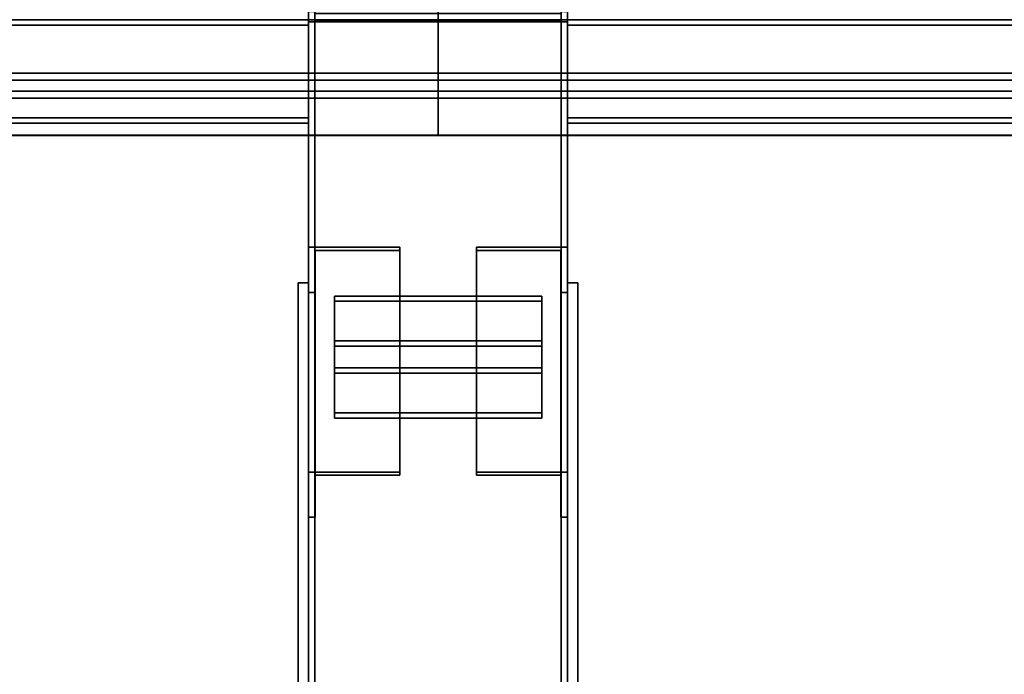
# Model space of a CAD drawing. Extents: x 13429 to 13460.1, y 572.8 to 605.1.
# Tile 83 of 256: x 13440.401 to 13440.877, y 579.98 to 580.296. Entities that reach past the tile are written whole.
import ezdxf

# ---------------------------------------------------------------- set-up
doc = ezdxf.new("R2010")
doc.units = 0
doc.header["$LTSCALE"] = 150
doc.header["$MEASUREMENT"] = 0
doc.layers.add('3DFACE_PLATE', color=7, linetype='CONTINUOUS')
doc.layers.add('3DFACE_SHAPE', color=7, linetype='CONTINUOUS')

msp = doc.modelspace()

# ---------------------------------------------------------------- linework, layer by layer
at = {"layer": '3DFACE_PLATE', "color": 6}
for points, invisible_edges in [([(13440.53583, 579.919, 0.035), (13440.53583, 579.919, 0.18), (13440.53583, 580.169, 0.035)], 2), ([(13440.53583, 579.919, 0.18), (13440.53583, 580.169, 0.18), (13440.53583, 580.169, 0.035)], 12), ([(13440.54083, 579.919, 0.035), (13440.53583, 579.919, 0.035), (13440.54083, 580.169, 0.035)], 2), ([(13440.53583, 579.919, 0.035), (13440.53583, 580.169, 0.035), (13440.54083, 580.169, 0.035)], 12), ([(13440.54083, 580.169, 0.18), (13440.53583, 580.169, 0.18), (13440.54083, 579.919, 0.18)], 2), ([(13440.53583, 580.169, 0.18), (13440.53583, 579.919, 0.18), (13440.54083, 579.919, 0.18)], 12), ([(13440.54083, 580.169, 0.035), (13440.53583, 580.169, 0.035), (13440.54083, 580.169, 0.18)], 2), ([(13440.53583, 580.169, 0.035), (13440.53583, 580.169, 0.18), (13440.54083, 580.169, 0.18)], 12), ([(13440.54083, 580.169, 0.035), (13440.54083, 580.169, 0.18), (13440.54083, 579.919, 0.035)], 2), ([(13440.54083, 580.169, 0.18), (13440.54083, 579.919, 0.18), (13440.54083, 579.919, 0.035)], 12), ([(13440.66583, 579.919, 0.035), (13440.66583, 579.919, 0.18), (13440.66583, 580.169, 0.035)], 2), ([(13440.66583, 579.919, 0.18), (13440.66583, 580.169, 0.18), (13440.66583, 580.169, 0.035)], 12), ([(13440.67083, 579.919, 0.035), (13440.66583, 579.919, 0.035), (13440.67083, 580.169, 0.035)], 2), ([(13440.66583, 579.919, 0.035), (13440.66583, 580.169, 0.035), (13440.67083, 580.169, 0.035)], 12), ([(13440.67083, 580.169, 0.18), (13440.66583, 580.169, 0.18), (13440.67083, 579.919, 0.18)], 2), ([(13440.66583, 580.169, 0.18), (13440.66583, 579.919, 0.18), (13440.67083, 579.919, 0.18)], 12), ([(13440.67083, 580.169, 0.035), (13440.66583, 580.169, 0.035), (13440.67083, 580.169, 0.18)], 2), ([(13440.66583, 580.169, 0.035), (13440.66583, 580.169, 0.18), (13440.67083, 580.169, 0.18)], 12), ([(13440.67083, 580.169, 0.035), (13440.67083, 580.169, 0.18), (13440.67083, 579.919, 0.035)], 2), ([(13440.67083, 580.169, 0.18), (13440.67083, 579.919, 0.18), (13440.67083, 579.919, 0.035)], 12), ([(13440.55333, 580.16262, 0.09732), (13440.55333, 580.12789, 0.11716), (13440.65333, 580.16262, 0.09732)], 2), ([(13440.55333, 580.12789, 0.11716), (13440.65333, 580.12789, 0.11716), (13440.65333, 580.16262, 0.09732)], 12), ([(13440.65333, 580.16262, 0.09732), (13440.65333, 580.16014, 0.09298), (13440.55333, 580.16262, 0.09732)], 2), ([(13440.65333, 580.16014, 0.09298), (13440.55333, 580.16014, 0.09298), (13440.55333, 580.16262, 0.09732)], 12), ([(13440.55333, 580.16262, 0.09732), (13440.55333, 580.16014, 0.09298), (13440.55333, 580.12789, 0.11716)], 2), ([(13440.65333, 580.12789, 0.11716), (13440.65333, 580.12541, 0.11282), (13440.65333, 580.16262, 0.09732)], 2), ([(13440.65333, 580.12541, 0.11282), (13440.65333, 580.16014, 0.09298), (13440.65333, 580.16262, 0.09732)], 12), ([(13440.65333, 580.16014, 0.09298), (13440.65333, 580.12541, 0.11282), (13440.55333, 580.16014, 0.09298)], 2), ([(13440.65333, 580.12541, 0.11282), (13440.55333, 580.12541, 0.11282), (13440.55333, 580.16014, 0.09298)], 12), ([(13440.55333, 580.16014, 0.09298), (13440.55333, 580.12541, 0.11282), (13440.55333, 580.12789, 0.11716)], 12), ([(13440.55333, 580.14091, 0.10972), (13440.55333, 580.10618, 0.12957), (13440.65333, 580.14091, 0.10972)], 2), ([(13440.55333, 580.10618, 0.12957), (13440.65333, 580.10618, 0.12957), (13440.65333, 580.14091, 0.10972)], 12), ([(13440.65333, 580.14091, 0.10972), (13440.65333, 580.13843, 0.10538), (13440.55333, 580.14091, 0.10972)], 2), ([(13440.65333, 580.13843, 0.10538), (13440.55333, 580.13843, 0.10538), (13440.55333, 580.14091, 0.10972)], 12), ([(13440.55333, 580.14091, 0.10972), (13440.55333, 580.13843, 0.10538), (13440.55333, 580.10618, 0.12957)], 2), ([(13440.65333, 580.13843, 0.10538), (13440.65333, 580.1037, 0.12523), (13440.55333, 580.13843, 0.10538)], 2), ([(13440.65333, 580.1037, 0.12523), (13440.55333, 580.1037, 0.12523), (13440.55333, 580.13843, 0.10538)], 12), ([(13440.55333, 580.13843, 0.10538), (13440.55333, 580.1037, 0.12523), (13440.55333, 580.10618, 0.12957)], 12), ([(13440.65333, 580.10618, 0.12957), (13440.65333, 580.1037, 0.12523), (13440.65333, 580.14091, 0.10972)], 2), ([(13440.65333, 580.1037, 0.12523), (13440.65333, 580.13843, 0.10538), (13440.65333, 580.14091, 0.10972)], 12), ([(13440.55333, 580.12789, 0.11716), (13440.55333, 580.12541, 0.11282), (13440.65333, 580.12789, 0.11716)], 2), ([(13440.55333, 580.12541, 0.11282), (13440.65333, 580.12541, 0.11282), (13440.65333, 580.12789, 0.11716)], 12), ([(13440.55333, 580.10618, 0.12957), (13440.55333, 580.1037, 0.12523), (13440.65333, 580.10618, 0.12957)], 2), ([(13440.55333, 580.1037, 0.12523), (13440.65333, 580.1037, 0.12523), (13440.65333, 580.10618, 0.12957)], 12)]:
    msp.add_3dface(points, dxfattribs=dict(at, invisible_edges=invisible_edges))
at = {"layer": '3DFACE_SHAPE', "color": 13}
for points, invisible_edges in [([(13440.54387, 580.29999, 0.35015), (13440.54387, 585.14601, 0.83475), (13440.54387, 580.29532, 0.39688)], 2), ([(13440.54387, 585.14601, 0.83475), (13440.54387, 585.14134, 0.88148), (13440.54387, 580.29532, 0.39688)], 12), ([(13440.66583, 580.29999, 0.35015), (13440.66583, 585.14601, 0.83475), (13440.66583, 580.29502, 0.3999)], 2), ([(13440.66583, 585.14601, 0.83475), (13440.66583, 585.14104, 0.8845), (13440.66583, 580.29502, 0.3999)], 12), ([(13440.54083, 580.29502, 0.3999), (13440.54083, 585.14104, 0.8845), (13440.54083, 580.29999, 0.35015)], 2), ([(13440.66583, 580.29502, 0.3999), (13440.66583, 585.14104, 0.8845), (13440.54083, 580.29502, 0.3999)], 2), ([(13440.66583, 585.14104, 0.8845), (13440.54083, 585.14104, 0.8845), (13440.54083, 580.29502, 0.3999)], 12), ([(13440.54387, 580.29532, 0.39688), (13440.54387, 585.14134, 0.88148), (13440.66279, 580.29532, 0.39688)], 2), ([(13440.54387, 585.14134, 0.88148), (13440.66279, 585.14134, 0.88148), (13440.66279, 580.29532, 0.39688)], 12), ([(13440.66279, 580.29532, 0.39688), (13440.66279, 585.14134, 0.88148), (13440.66279, 580.29999, 0.35015)], 2), ([(13440.54387, 580.29904, 0.4), (13440.54083, 580.346, 0.4), (13440.54083, 580.296, 0.4)], 13), ([(13440.54083, 580.346), (13440.54387, 580.29904), (13440.54083, 580.296)], 3), ([(13440.54083, 580.346, 0.4), (13440.54083, 580.346), (13440.54083, 580.296, 0.4)], 2), ([(13440.54083, 580.346), (13440.54083, 580.296), (13440.54083, 580.296, 0.4)], 12), ([(13440.66583, 580.346, 0.4), (13440.66279, 580.29904, 0.4), (13440.66583, 580.296, 0.4)], 3), ([(13440.66279, 580.29904), (13440.66583, 580.346), (13440.66583, 580.296)], 13), ([(13440.66583, 580.296, 0.4), (13440.66583, 580.296), (13440.66583, 580.346, 0.4)], 2), ([(13440.66583, 580.296), (13440.66583, 580.346), (13440.66583, 580.346, 0.4)], 12), ([(13437.40333, 580.2582, 0.47642), (13440.60333, 580.2582, 0.47642), (13437.40333, 580.31791, 0.48239)], 2), ([(13440.60333, 580.2582, 0.47642), (13440.60333, 580.31791, 0.48239), (13437.40333, 580.31791, 0.48239)], 12), ([(13437.40333, 580.31518, 0.47906), (13440.60333, 580.31518, 0.47906), (13437.40333, 580.26153, 0.4737)], 2), ([(13440.60333, 580.31518, 0.47906), (13440.60333, 580.26153, 0.4737), (13437.40333, 580.26153, 0.4737)], 12), ([(13440.60333, 580.31518, 0.47906), (13440.60333, 580.26153, 0.4737), (13440.60333, 580.31791, 0.48239)], 14), ([(13440.60333, 580.31791, 0.48239), (13440.60333, 580.26153, 0.4737), (13440.60333, 580.2582, 0.47642)], 3), ([(13440.60333, 580.2582, 0.47642), (13444.58083, 580.2582, 0.47642), (13440.60333, 580.31791, 0.48239)], 2), ([(13444.58083, 580.2582, 0.47642), (13444.58083, 580.31791, 0.48239), (13440.60333, 580.31791, 0.48239)], 12), ([(13440.60333, 580.2582, 0.47642), (13440.60333, 580.31518, 0.47906), (13440.60333, 580.31791, 0.48239)], 3), ([(13440.60333, 580.31518, 0.47906), (13444.58083, 580.31518, 0.47906), (13440.60333, 580.26153, 0.4737)], 2), ([(13444.58083, 580.31518, 0.47906), (13444.58083, 580.26153, 0.4737), (13440.60333, 580.26153, 0.4737)], 12), ([(13440.60333, 580.26153, 0.4737), (13440.60333, 580.31518, 0.47906), (13440.60333, 580.2582, 0.47642)], 14), ([(13440.54387, 580.29999, 0.35015), (13440.54387, 580.29532, 0.39688), (13440.54083, 580.29999, 0.35015)], 2), ([(13440.54083, 580.29999, 0.35015), (13440.54387, 580.29532, 0.39688), (13440.54083, 580.29502, 0.3999)], 3), ([(13440.66279, 580.29532, 0.39688), (13440.66583, 580.29999, 0.35015), (13440.66583, 580.29502, 0.3999)], 13), ([(13440.66279, 580.29532, 0.39688), (13440.66279, 580.29999, 0.35015), (13440.66583, 580.29999, 0.35015)], 12), ([(13437.46583, 580.246, 0.2), (13440.54083, 580.246, 0.2), (13437.46583, 580.296, 0.2)], 2), ([(13440.54083, 580.246, 0.2), (13440.54083, 580.296, 0.2), (13437.46583, 580.296, 0.2)], 12), ([(13437.46583, 580.296, 0.1), (13440.54083, 580.296, 0.1), (13437.46583, 580.246, 0.1)], 2), ([(13440.54083, 580.296, 0.1), (13440.54083, 580.246, 0.1), (13437.46583, 580.246, 0.1)], 12), ([(13437.46583, 580.296, 0.2), (13440.54083, 580.296, 0.2), (13437.46583, 580.296, 0.1)], 2), ([(13440.54083, 580.296, 0.2), (13440.54083, 580.296, 0.1), (13437.46583, 580.296, 0.1)], 12), ([(13440.66583, 580.296, 0.4), (13440.54387, 580.29904, 0.4), (13440.54083, 580.296, 0.4)], 3), ([(13440.54387, 580.29904), (13440.66279, 580.29904), (13440.54083, 580.296)], 14), ([(13440.54083, 580.296), (13440.66279, 580.29904), (13440.66583, 580.296)], 3), ([(13440.54083, 580.246, 0.2), (13440.54083, 580.29335, 0.19735), (13440.54083, 580.296, 0.2)], 3), ([(13440.54083, 580.29335, 0.19735), (13440.54083, 580.29335, 0.10265), (13440.54083, 580.296, 0.2)], 14), ([(13440.54083, 580.296, 0.2), (13440.54083, 580.29335, 0.10265), (13440.54083, 580.296, 0.1)], 3), ([(13440.54083, 580.29335, 0.10265), (13440.54083, 580.24865, 0.10265), (13440.54083, 580.296, 0.1)], 14), ([(13440.54083, 580.296, 0.1), (13440.54083, 580.24865, 0.10265), (13440.54083, 580.246, 0.1)], 3), ([(13440.54387, 580.296, 0.03), (13440.54387, 580.296, -0.01696), (13440.54083, 580.296, 0.03)], 2), ([(13440.54083, 580.296, 0.03), (13440.54387, 580.296, -0.01696), (13440.54083, 580.296, -0.02)], 3), ([(13440.54387, 580.296, -0.01696), (13440.66279, 580.296, -0.01696), (13440.54083, 580.296, -0.02)], 14), ([(13440.54083, 580.296, -0.02), (13440.66279, 580.296, -0.01696), (13440.66583, 580.296, -0.02)], 3), ([(13440.54083, 580.296, 0.03), (13440.54083, 579.596, 0.03), (13440.54387, 580.296, 0.03)], 2), ([(13440.54083, 579.596, 0.03), (13440.54387, 579.596, 0.03), (13440.54387, 580.296, 0.03)], 12), ([(13440.54083, 580.296, -0.02), (13440.54083, 579.596, -0.02), (13440.54083, 580.296, 0.03)], 2), ([(13440.54083, 579.596, -0.02), (13440.54083, 579.596, 0.03), (13440.54083, 580.296, 0.03)], 12), ([(13440.66583, 580.296, -0.02), (13440.66583, 579.596, -0.02), (13440.54083, 580.296, -0.02)], 2), ([(13440.66583, 579.596, -0.02), (13440.54083, 579.596, -0.02), (13440.54083, 580.296, -0.02)], 12), ([(13440.66583, 580.296, 0.2), (13440.54387, 580.296, 0.19696), (13440.54083, 580.296, 0.2)], 3), ([(13440.54387, 580.296, 0.19696), (13440.54083, 580.296, 0.15), (13440.54083, 580.296, 0.2)], 13), ([(13440.54387, 580.296, 0.19696), (13440.54387, 580.296, 0.15), (13440.54083, 580.296, 0.15)], 12), ([(13440.54083, 580.296, 0.15), (13440.54083, 579.596, 0.15), (13440.54083, 580.296, 0.2)], 2), ([(13440.54083, 579.596, 0.15), (13440.54083, 579.596, 0.2), (13440.54083, 580.296, 0.2)], 12), ([(13440.54387, 580.296, 0.15), (13440.54387, 579.596, 0.15), (13440.54083, 580.296, 0.15)], 2), ([(13440.54387, 579.596, 0.15), (13440.54083, 579.596, 0.15), (13440.54083, 580.296, 0.15)], 12), ([(13440.54083, 580.296, 0.2), (13440.54083, 579.596, 0.2), (13440.66583, 580.296, 0.2)], 2), ([(13440.54083, 579.596, 0.2), (13440.66583, 579.596, 0.2), (13440.66583, 580.296, 0.2)], 12), ([(13440.54083, 580.296, 0.4), (13440.54083, 580.296), (13440.66583, 580.296, 0.4)], 2), ([(13440.54083, 580.296), (13440.66583, 580.296), (13440.66583, 580.296, 0.4)], 12), ([(13440.54387, 580.29532, 0.39688), (13440.66279, 580.29532, 0.39688), (13440.54083, 580.29502, 0.3999)], 14), ([(13440.54083, 580.29502, 0.3999), (13440.66279, 580.29532, 0.39688), (13440.66583, 580.29502, 0.3999)], 3), ([(13440.66279, 580.29904, 0.4), (13440.54387, 580.29904, 0.4), (13440.66583, 580.296, 0.4)], 14), ([(13440.54387, 580.296, -0.01696), (13440.54387, 579.596, -0.01696), (13440.66279, 580.296, -0.01696)], 2), ([(13440.54387, 579.596, -0.01696), (13440.66279, 579.596, -0.01696), (13440.66279, 580.296, -0.01696)], 12), ([(13440.54387, 580.296, 0.03), (13440.54387, 579.596, 0.03), (13440.54387, 580.296, -0.01696)], 2), ([(13440.54387, 579.596, 0.03), (13440.54387, 579.596, -0.01696), (13440.54387, 580.296, -0.01696)], 12), ([(13440.66279, 580.296, 0.19696), (13440.54387, 580.296, 0.19696), (13440.66583, 580.296, 0.2)], 14), ([(13440.54387, 580.296, 0.19696), (13440.54387, 579.596, 0.19696), (13440.54387, 580.296, 0.15)], 2), ([(13440.54387, 579.596, 0.19696), (13440.54387, 579.596, 0.15), (13440.54387, 580.296, 0.15)], 12), ([(13440.66279, 580.296, 0.19696), (13440.66279, 579.596, 0.19696), (13440.54387, 580.296, 0.19696)], 2), ([(13440.66279, 579.596, 0.19696), (13440.54387, 579.596, 0.19696), (13440.54387, 580.296, 0.19696)], 12), ([(13440.66279, 580.296, -0.01696), (13440.66583, 580.296, 0.03), (13440.66583, 580.296, -0.02)], 13), ([(13440.66279, 580.296, -0.01696), (13440.66279, 580.296, 0.03), (13440.66583, 580.296, 0.03)], 12), ([(13440.66279, 580.296, 0.03), (13440.66279, 579.596, 0.03), (13440.66583, 580.296, 0.03)], 2), ([(13440.66279, 579.596, 0.03), (13440.66583, 579.596, 0.03), (13440.66583, 580.296, 0.03)], 12), ([(13440.66279, 580.296, -0.01696), (13440.66279, 579.596, -0.01696), (13440.66279, 580.296, 0.03)], 2), ([(13440.66279, 579.596, -0.01696), (13440.66279, 579.596, 0.03), (13440.66279, 580.296, 0.03)], 12), ([(13440.66279, 580.296, 0.15), (13440.66279, 580.296, 0.19696), (13440.66583, 580.296, 0.15)], 2), ([(13440.66583, 580.296, 0.15), (13440.66279, 580.296, 0.19696), (13440.66583, 580.296, 0.2)], 3), ([(13440.66279, 580.296, 0.15), (13440.66279, 579.596, 0.15), (13440.66279, 580.296, 0.19696)], 2), ([(13440.66279, 579.596, 0.15), (13440.66279, 579.596, 0.19696), (13440.66279, 580.296, 0.19696)], 12), ([(13440.66583, 580.296, 0.15), (13440.66583, 579.596, 0.15), (13440.66279, 580.296, 0.15)], 2), ([(13440.66583, 579.596, 0.15), (13440.66279, 579.596, 0.15), (13440.66279, 580.296, 0.15)], 12), ([(13440.66583, 580.246, 0.1), (13440.66583, 580.29335, 0.10265), (13440.66583, 580.296, 0.1)], 3), ([(13440.66583, 580.29335, 0.10265), (13440.66583, 580.29335, 0.19735), (13440.66583, 580.296, 0.1)], 14), ([(13440.66583, 580.296, 0.1), (13440.66583, 580.29335, 0.19735), (13440.66583, 580.296, 0.2)], 3), ([(13440.66583, 580.29335, 0.19735), (13440.66583, 580.24865, 0.19735), (13440.66583, 580.296, 0.2)], 14), ([(13440.66583, 580.296, 0.2), (13440.66583, 580.24865, 0.19735), (13440.66583, 580.246, 0.2)], 3), ([(13440.66583, 580.246, 0.2), (13444.51833, 580.246, 0.2), (13440.66583, 580.296, 0.2)], 2), ([(13444.51833, 580.246, 0.2), (13444.51833, 580.296, 0.2), (13440.66583, 580.296, 0.2)], 12), ([(13440.66583, 580.296, 0.1), (13444.51833, 580.296, 0.1), (13440.66583, 580.246, 0.1)], 2), ([(13444.51833, 580.296, 0.1), (13444.51833, 580.246, 0.1), (13440.66583, 580.246, 0.1)], 12), ([(13440.66583, 580.296, 0.2), (13444.51833, 580.296, 0.2), (13440.66583, 580.296, 0.1)], 2), ([(13444.51833, 580.296, 0.2), (13444.51833, 580.296, 0.1), (13440.66583, 580.296, 0.1)], 12), ([(13440.66583, 580.296, 0.03), (13440.66583, 579.596, 0.03), (13440.66583, 580.296, -0.02)], 2), ([(13440.66583, 579.596, 0.03), (13440.66583, 579.596, -0.02), (13440.66583, 580.296, -0.02)], 12), ([(13440.66583, 580.296, 0.2), (13440.66583, 579.596, 0.2), (13440.66583, 580.296, 0.15)], 2), ([(13440.66583, 579.596, 0.2), (13440.66583, 579.596, 0.15), (13440.66583, 580.296, 0.15)], 12), ([(13437.46583, 580.29335, 0.19735), (13440.54083, 580.29335, 0.19735), (13437.46583, 580.24865, 0.19735)], 2), ([(13440.54083, 580.29335, 0.19735), (13440.54083, 580.24865, 0.19735), (13437.46583, 580.24865, 0.19735)], 12), ([(13437.46583, 580.29335, 0.10265), (13440.54083, 580.29335, 0.10265), (13437.46583, 580.29335, 0.19735)], 2), ([(13440.54083, 580.29335, 0.10265), (13440.54083, 580.29335, 0.19735), (13437.46583, 580.29335, 0.19735)], 12), ([(13437.46583, 580.24865, 0.10265), (13440.54083, 580.24865, 0.10265), (13437.46583, 580.29335, 0.10265)], 2), ([(13440.54083, 580.24865, 0.10265), (13440.54083, 580.29335, 0.10265), (13437.46583, 580.29335, 0.10265)], 12), ([(13440.54083, 580.24865, 0.19735), (13440.54083, 580.29335, 0.19735), (13440.54083, 580.246, 0.2)], 14), ([(13440.66583, 580.24865, 0.10265), (13440.66583, 580.29335, 0.10265), (13440.66583, 580.246, 0.1)], 14), ([(13440.66583, 580.29335, 0.19735), (13444.51833, 580.29335, 0.19735), (13440.66583, 580.24865, 0.19735)], 2), ([(13444.51833, 580.29335, 0.19735), (13444.51833, 580.24865, 0.19735), (13440.66583, 580.24865, 0.19735)], 12), ([(13440.66583, 580.29335, 0.10265), (13444.51833, 580.29335, 0.10265), (13440.66583, 580.29335, 0.19735)], 2), ([(13444.51833, 580.29335, 0.10265), (13444.51833, 580.29335, 0.19735), (13440.66583, 580.29335, 0.19735)], 12), ([(13440.66583, 580.24865, 0.10265), (13444.51833, 580.24865, 0.10265), (13440.66583, 580.29335, 0.10265)], 2), ([(13444.51833, 580.24865, 0.10265), (13444.51833, 580.29335, 0.10265), (13440.66583, 580.29335, 0.10265)], 12), ([(13437.40333, 580.27018, 0.38717), (13440.60333, 580.27018, 0.38717), (13437.40333, 580.24033, 0.38418)], 2), ([(13440.60333, 580.27018, 0.38717), (13440.60333, 580.24033, 0.38418), (13437.40333, 580.24033, 0.38418)], 12), ([(13437.40333, 580.26153, 0.4737), (13440.60333, 580.26153, 0.4737), (13437.40333, 580.27018, 0.38717)], 2), ([(13440.60333, 580.26153, 0.4737), (13440.60333, 580.27018, 0.38717), (13437.40333, 580.27018, 0.38717)], 12), ([(13437.40333, 580.26686, 0.38989), (13440.60333, 580.26686, 0.38989), (13437.40333, 580.2582, 0.47642)], 2), ([(13440.60333, 580.26686, 0.38989), (13440.60333, 580.2582, 0.47642), (13437.40333, 580.2582, 0.47642)], 12), ([(13437.40333, 580.24003, 0.38721), (13440.60333, 580.24003, 0.38721), (13437.40333, 580.26686, 0.38989)], 2), ([(13440.60333, 580.24003, 0.38721), (13440.60333, 580.26686, 0.38989), (13437.40333, 580.26686, 0.38989)], 12), ([(13440.60333, 580.24033, 0.38418), (13440.60333, 580.26686, 0.38989), (13440.60333, 580.27018, 0.38717)], 3), ([(13440.60333, 580.26686, 0.38989), (13440.60333, 580.26153, 0.4737), (13440.60333, 580.27018, 0.38717)], 13), ([(13440.60333, 580.27018, 0.38717), (13444.58083, 580.27018, 0.38717), (13440.60333, 580.24033, 0.38418)], 2), ([(13444.58083, 580.27018, 0.38717), (13444.58083, 580.24033, 0.38418), (13440.60333, 580.24033, 0.38418)], 12), ([(13440.60333, 580.26153, 0.4737), (13444.58083, 580.26153, 0.4737), (13440.60333, 580.27018, 0.38717)], 2), ([(13444.58083, 580.26153, 0.4737), (13444.58083, 580.27018, 0.38717), (13440.60333, 580.27018, 0.38717)], 12), ([(13440.60333, 580.24033, 0.38418), (13440.60333, 580.27018, 0.38717), (13440.60333, 580.24003, 0.38721)], 2), ([(13440.60333, 580.24003, 0.38721), (13440.60333, 580.27018, 0.38717), (13440.60333, 580.26686, 0.38989)], 3), ([(13440.60333, 580.27018, 0.38717), (13440.60333, 580.26153, 0.4737), (13440.60333, 580.26686, 0.38989)], 14), ([(13440.60333, 580.24003, 0.38721), (13440.60333, 580.26686, 0.38989), (13440.60333, 580.24033, 0.38418)], 2), ([(13440.60333, 580.26153, 0.4737), (13440.60333, 580.26686, 0.38989), (13440.60333, 580.2582, 0.47642)], 13), ([(13440.60333, 580.26686, 0.38989), (13444.58083, 580.26686, 0.38989), (13440.60333, 580.2582, 0.47642)], 2), ([(13444.58083, 580.26686, 0.38989), (13444.58083, 580.2582, 0.47642), (13440.60333, 580.2582, 0.47642)], 12), ([(13440.60333, 580.24003, 0.38721), (13444.58083, 580.24003, 0.38721), (13440.60333, 580.26686, 0.38989)], 2), ([(13444.58083, 580.24003, 0.38721), (13444.58083, 580.26686, 0.38989), (13440.60333, 580.26686, 0.38989)], 12), ([(13440.60333, 580.26686, 0.38989), (13440.60333, 580.26153, 0.4737), (13440.60333, 580.2582, 0.47642)], 3), ([(13437.46583, 580.24865, 0.188), (13440.54083, 580.24865, 0.188), (13437.46583, 580.246, 0.188)], 2), ([(13440.54083, 580.24865, 0.188), (13440.54083, 580.246, 0.188), (13437.46583, 580.246, 0.188)], 12), ([(13437.46583, 580.24865, 0.19735), (13440.54083, 580.24865, 0.19735), (13437.46583, 580.24865, 0.188)], 2), ([(13440.54083, 580.24865, 0.19735), (13440.54083, 580.24865, 0.188), (13437.46583, 580.24865, 0.188)], 12), ([(13437.46583, 580.24865, 0.112), (13440.54083, 580.24865, 0.112), (13437.46583, 580.24865, 0.10265)], 2), ([(13440.54083, 580.24865, 0.112), (13440.54083, 580.24865, 0.10265), (13437.46583, 580.24865, 0.10265)], 12), ([(13437.46583, 580.246, 0.112), (13440.54083, 580.246, 0.112), (13437.46583, 580.24865, 0.112)], 2), ([(13440.54083, 580.246, 0.112), (13440.54083, 580.24865, 0.112), (13437.46583, 580.24865, 0.112)], 12), ([(13440.54083, 580.24865, 0.188), (13440.54083, 580.24865, 0.19735), (13440.54083, 580.246, 0.188)], 2), ([(13440.54083, 580.246, 0.188), (13440.54083, 580.24865, 0.19735), (13440.54083, 580.246, 0.2)], 3), ([(13440.54083, 580.24865, 0.10265), (13440.54083, 580.246, 0.112), (13440.54083, 580.246, 0.1)], 13), ([(13440.54083, 580.24865, 0.10265), (13440.54083, 580.24865, 0.112), (13440.54083, 580.246, 0.112)], 12), ([(13440.66583, 580.24865, 0.112), (13440.66583, 580.24865, 0.10265), (13440.66583, 580.246, 0.112)], 2), ([(13440.66583, 580.246, 0.112), (13440.66583, 580.24865, 0.10265), (13440.66583, 580.246, 0.1)], 3), ([(13440.66583, 580.24865, 0.19735), (13440.66583, 580.246, 0.188), (13440.66583, 580.246, 0.2)], 13), ([(13440.66583, 580.24865, 0.19735), (13440.66583, 580.24865, 0.188), (13440.66583, 580.246, 0.188)], 12), ([(13440.66583, 580.24865, 0.188), (13444.51833, 580.24865, 0.188), (13440.66583, 580.246, 0.188)], 2), ([(13444.51833, 580.24865, 0.188), (13444.51833, 580.246, 0.188), (13440.66583, 580.246, 0.188)], 12), ([(13440.66583, 580.24865, 0.19735), (13444.51833, 580.24865, 0.19735), (13440.66583, 580.24865, 0.188)], 2), ([(13444.51833, 580.24865, 0.19735), (13444.51833, 580.24865, 0.188), (13440.66583, 580.24865, 0.188)], 12), ([(13440.66583, 580.24865, 0.112), (13444.51833, 580.24865, 0.112), (13440.66583, 580.24865, 0.10265)], 2), ([(13444.51833, 580.24865, 0.112), (13444.51833, 580.24865, 0.10265), (13440.66583, 580.24865, 0.10265)], 12), ([(13440.66583, 580.246, 0.112), (13444.51833, 580.246, 0.112), (13440.66583, 580.24865, 0.112)], 2), ([(13444.51833, 580.246, 0.112), (13444.51833, 580.24865, 0.112), (13440.66583, 580.24865, 0.112)], 12), ([(13437.46583, 580.246, 0.188), (13440.54083, 580.246, 0.188), (13437.46583, 580.246, 0.2)], 2), ([(13440.54083, 580.246, 0.188), (13440.54083, 580.246, 0.2), (13437.46583, 580.246, 0.2)], 12), ([(13437.46583, 580.246, 0.1), (13440.54083, 580.246, 0.1), (13437.46583, 580.246, 0.112)], 2), ([(13440.54083, 580.246, 0.1), (13440.54083, 580.246, 0.112), (13437.46583, 580.246, 0.112)], 12), ([(13440.66583, 580.246, 0.188), (13444.51833, 580.246, 0.188), (13440.66583, 580.246, 0.2)], 2), ([(13444.51833, 580.246, 0.188), (13444.51833, 580.246, 0.2), (13440.66583, 580.246, 0.2)], 12), ([(13440.66583, 580.246, 0.1), (13444.51833, 580.246, 0.1), (13440.66583, 580.246, 0.112)], 2), ([(13444.51833, 580.246, 0.1), (13444.51833, 580.246, 0.112), (13440.66583, 580.246, 0.112)], 12), ([(13437.40333, 580.24033, 0.38418), (13440.60333, 580.24033, 0.38418), (13437.40333, 580.24003, 0.38721)], 2), ([(13440.60333, 580.24033, 0.38418), (13440.60333, 580.24003, 0.38721), (13437.40333, 580.24003, 0.38721)], 12), ([(13440.60333, 580.24033, 0.38418), (13444.58083, 580.24033, 0.38418), (13440.60333, 580.24003, 0.38721)], 2), ([(13444.58083, 580.24033, 0.38418), (13444.58083, 580.24003, 0.38721), (13440.60333, 580.24003, 0.38721)], 12), ([(13440.58483, 580.18618, 0.07809), (13440.54403, 580.1846, 0.07531), (13440.54083, 580.18618, 0.07809)], 3), ([(13440.54403, 580.1846, 0.07531), (13440.54083, 580.16435, 0.03989), (13440.54083, 580.18618, 0.07809)], 13), ([(13440.54083, 580.16435, 0.03989), (13440.54083, 580.05582, 0.10191), (13440.54083, 580.18618, 0.07809)], 2), ([(13440.54083, 580.05582, 0.10191), (13440.54083, 580.07765, 0.14011), (13440.54083, 580.18618, 0.07809)], 12), ([(13440.54083, 580.18618, 0.07809), (13440.54083, 580.07765, 0.14011), (13440.58483, 580.18618, 0.07809)], 2), ([(13440.54083, 580.07765, 0.14011), (13440.58483, 580.07765, 0.14011), (13440.58483, 580.18618, 0.07809)], 12), ([(13440.58483, 580.1846, 0.07531), (13440.54403, 580.1846, 0.07531), (13440.58483, 580.18618, 0.07809)], 2), ([(13440.58483, 580.18618, 0.07809), (13440.58483, 580.07765, 0.14011), (13440.58483, 580.1846, 0.07531)], 2), ([(13440.66263, 580.1846, 0.07531), (13440.62183, 580.18618, 0.07809), (13440.66583, 580.18618, 0.07809)], 13), ([(13440.66263, 580.1846, 0.07531), (13440.62183, 580.1846, 0.07531), (13440.62183, 580.18618, 0.07809)], 12), ([(13440.62183, 580.07765, 0.14011), (13440.62183, 580.18618, 0.07809), (13440.62183, 580.07607, 0.13733)], 2), ([(13440.62183, 580.18618, 0.07809), (13440.62183, 580.1846, 0.07531), (13440.62183, 580.07607, 0.13733)], 12), ([(13440.66583, 580.07765, 0.14011), (13440.66583, 580.18618, 0.07809), (13440.62183, 580.07765, 0.14011)], 2), ([(13440.66583, 580.18618, 0.07809), (13440.62183, 580.18618, 0.07809), (13440.62183, 580.07765, 0.14011)], 12), ([(13440.66583, 580.16435, 0.03989), (13440.66263, 580.1846, 0.07531), (13440.66583, 580.18618, 0.07809)], 3), ([(13440.66583, 580.16435, 0.03989), (13440.66583, 580.18618, 0.07809), (13440.66583, 580.07765, 0.14011)], 12), ([(13440.54403, 580.1846, 0.07531), (13440.54403, 580.16435, 0.03989), (13440.54083, 580.16435, 0.03989)], 12), ([(13440.54403, 580.1846, 0.07531), (13440.54403, 580.07607, 0.13733), (13440.54403, 580.16435, 0.03989)], 2), ([(13440.58483, 580.1846, 0.07531), (13440.58483, 580.07607, 0.13733), (13440.54403, 580.1846, 0.07531)], 2), ([(13440.58483, 580.07607, 0.13733), (13440.54403, 580.07607, 0.13733), (13440.54403, 580.1846, 0.07531)], 12), ([(13440.58483, 580.07765, 0.14011), (13440.58483, 580.07607, 0.13733), (13440.58483, 580.1846, 0.07531)], 12), ([(13440.62183, 580.07607, 0.13733), (13440.62183, 580.1846, 0.07531), (13440.66263, 580.07607, 0.13733)], 2), ([(13440.62183, 580.1846, 0.07531), (13440.66263, 580.1846, 0.07531), (13440.66263, 580.07607, 0.13733)], 12), ([(13440.66263, 580.16435, 0.03989), (13440.66263, 580.1846, 0.07531), (13440.66583, 580.16435, 0.03989)], 2), ([(13440.66263, 580.07607, 0.13733), (13440.66263, 580.1846, 0.07531), (13440.66263, 580.05582, 0.10191)], 2), ([(13440.66263, 580.1846, 0.07531), (13440.66263, 580.16435, 0.03989), (13440.66263, 580.05582, 0.10191)], 12), ([(13440.54403, 580.16435, 0.03989), (13440.54403, 580.05582, 0.10191), (13440.54083, 580.16435, 0.03989)], 2), ([(13440.54403, 580.05582, 0.10191), (13440.54083, 580.05582, 0.10191), (13440.54083, 580.16435, 0.03989)], 12), ([(13440.54403, 580.07607, 0.13733), (13440.54403, 580.05582, 0.10191), (13440.54403, 580.16435, 0.03989)], 12), ([(13440.66263, 580.05582, 0.10191), (13440.66263, 580.16435, 0.03989), (13440.66583, 580.05582, 0.10191)], 2), ([(13440.66263, 580.16435, 0.03989), (13440.66583, 580.16435, 0.03989), (13440.66583, 580.05582, 0.10191)], 12), ([(13440.66583, 580.05582, 0.10191), (13440.66583, 580.16435, 0.03989), (13440.66583, 580.07765, 0.14011)], 2), ([(13440.54083, 580.05582, 0.10191), (13440.54403, 580.07607, 0.13733), (13440.54083, 580.07765, 0.14011)], 3), ([(13440.54403, 580.07607, 0.13733), (13440.58483, 580.07765, 0.14011), (13440.54083, 580.07765, 0.14011)], 13), ([(13440.54403, 580.05582, 0.10191), (13440.54403, 580.07607, 0.13733), (13440.54083, 580.05582, 0.10191)], 2), ([(13440.54403, 580.07607, 0.13733), (13440.58483, 580.07607, 0.13733), (13440.58483, 580.07765, 0.14011)], 12), ([(13440.62183, 580.07607, 0.13733), (13440.66263, 580.07607, 0.13733), (13440.62183, 580.07765, 0.14011)], 2), ([(13440.62183, 580.07765, 0.14011), (13440.66263, 580.07607, 0.13733), (13440.66583, 580.07765, 0.14011)], 3), ([(13440.66263, 580.07607, 0.13733), (13440.66583, 580.05582, 0.10191), (13440.66583, 580.07765, 0.14011)], 13), ([(13440.66263, 580.07607, 0.13733), (13440.66263, 580.05582, 0.10191), (13440.66583, 580.05582, 0.10191)], 12)]:
    msp.add_3dface(points, dxfattribs=dict(at, invisible_edges=invisible_edges))

doc.saveas('drawing.dxf')
